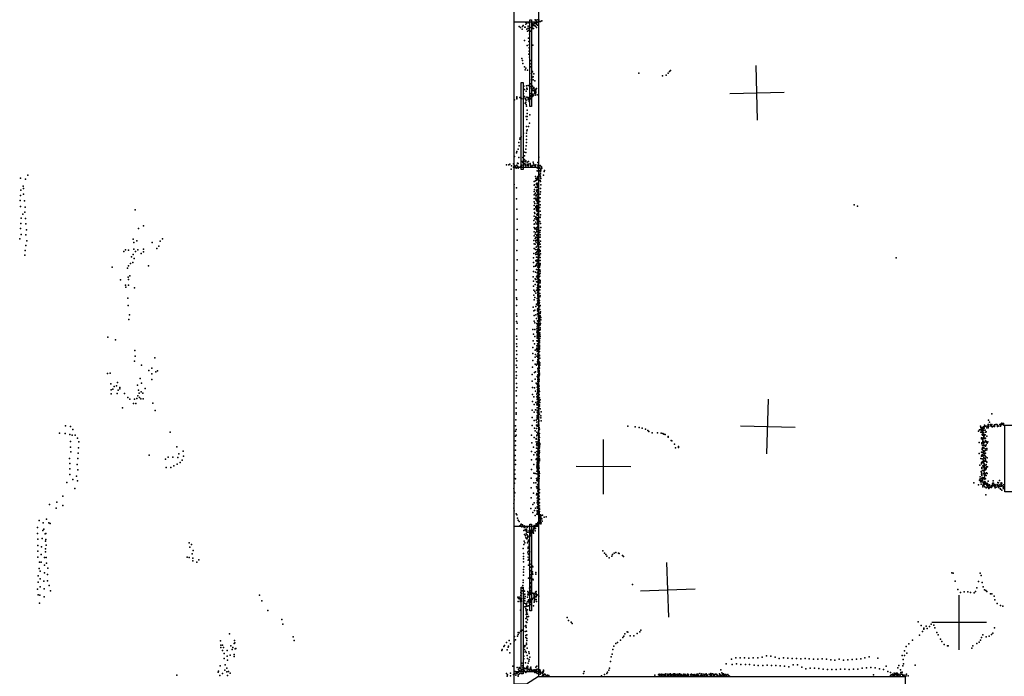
# Model space of a CAD drawing. Header units: millimetres. Extents: x 3313 to 29838, y -22117 to 770.
# Tile 20 of 28: x 3471 to 10682, y -8559 to -3747. Entities that reach past the tile are written whole.
import ezdxf

# ---------------------------------------------------------------- set-up
doc = ezdxf.new("R2010")
doc.units = ezdxf.units.MM
for name, color, linetype in [('P', 9, 'Continuous'), ('PANOS', 10, 'Continuous'), ('ROOMS', 1, 'Continuous'), ('WALLS', 3, 'Continuous'), ('WINDOWS', 6, 'Continuous')]:
    doc.layers.add(name, color=color, linetype=linetype)

# ---------------------------------------------------------------- blocks, each defined once
blk = doc.blocks.new('5-Sliding_58')
for points in [[(-457.2, 37.4), (72.8, 37.4), (72.8, 24.7), (-457.2, 24.7), (-457.2, 37.4)], [(457.2, -36.9), (-73, -36.9), (-73, -24.2), (457.2, -24.2), (457.2, -36.9)]]:
    blk.add_lwpolyline(points)

msp = doc.modelspace()

# ---------------------------------------------------------------- linework, layer by layer
at = {"layer": 'P'}
for p in [(7245, -3748), (7261, -3749), (7271, -3748), (7272, -3748), (7128, -3797), (7139, -3805), (7151, -3816), (7153, -3798), (7159, -3791), (7170, -3802), (7173, -3801), (7176, -3765), (7178, -3779), (7184, -3773), (7186, -3768), (7186, -3816), (7194, -3795), (7195, -3810), (7198, -3812), (7200, -3771), (7209, -3804), (7221, -3792), (7221, -3798), (7222, -3779), (7222, -3782), (7222, -3795), (7224, -3786), (7224, -3799), (7225, -3775), (7227, -3812), (7233, -3779), (7233, -3812), (7234, -3791), (7235, -3788), (7239, -3777), (7240, -3774), (7243, -3773), (7244, -3792), (7246, -3776), (7248, -3752), (7248, -3795), (7249, -3772), (7250, -3771), (7251, -3768), (7255, -3764), (7255, -3781), (7255, -3805), (7257, -3761), (7261, -3768), (7262, -3766), (7263, -3788), (7280, -3760), (7285, -3760), (7296, -3756), (7189, -3831), (7198, -3883), (7200, -3827), (7204, -3853), (7211, -3832), (7169, -3901), (7188, -3937), (7199, -3907), (7203, -3931), (7203, -3954), (7228, -3935), (7149, -4031), (7200, -3999), (7202, -3977), (7205, -4023), (7154, -4047), (7155, -4069), (7168, -4094), (7177, -4102), (7214, -4047), (7214, -4092), (7216, -4070), (7174, -4114), (7190, -4118), (7207, -4141), (7221, -4122), (7222, -4174), (7227, -4130), (7231, -4167), (7237, -4145), (8006, -4139), (8178, -4158), (8206, -4153), (8220, -4139), (8229, -4127), (8237, -4120), (7163, -4235), (7163, -4235), (7183, -4231), (7186, -4249), (7195, -4230), (7204, -4232), (7208, -4188), (7208, -4251), (7210, -4239), (7213, -4217), (7219, -4233), (7221, -4251), (7222, -4243), (7226, -4234), (7232, -4188), (7233, -4248), (7235, -4250), (7236, -4245), (7236, -4253), (7243, -4195), (7255, -4252), (7112, -4321), (7113, -4312), (7133, -4317), (7140, -4323), (7145, -4325), (7160, -4288), (7166, -4309), (7167, -4309), (7169, -4260), (7172, -4323), (7175, -4326), (7180, -4271), (7185, -4316), (7186, -4255), (7188, -4257), (7195, -4318), (7198, -4320), (7205, -4326), (7214, -4313), (7215, -4303), (7215, -4308), (7218, -4288), (7219, -4304), (7221, -4313), (7224, -4262), (7226, -4309), (7229, -4267), (7230, -4294), (7230, -4307), (7231, -4292), (7231, -4293), (7232, -4302), (7239, -4269), (7242, -4270), (7243, -4257), (7243, -4289), (7244, -4280), (7245, -4265), (7245, -4291), (7246, -4301), (7247, -4287), (7247, -4289), (7249, -4266), (7251, -4261), (7251, -4277), (7252, -4284), (7261, -4297), (7096, -4335), (7111, -4328), (7159, -4330), (7161, -4330), (7174, -4359), (7178, -4351), (7179, -4335), (7181, -4336), (7181, -4369), (7182, -4381), (7194, -4327), (7196, -4335), (7201, -4346), (7212, -4327), (7181, -4457), (7187, -4434), (7188, -4411), (7188, -4457), (7207, -4445), (7183, -4531), (7184, -4479), (7197, -4530), (7204, -4506), (7137, -4614), (7144, -4605), (7161, -4579), (7183, -4578), (7183, -4602), (7185, -4563), (7188, -4555), (7126, -4647), (7129, -4671), (7134, -4623), (7181, -4672), (7182, -4648), (7183, -4625), (7095, -4751), (7109, -4724), (7112, -4714), (7122, -4695), (7127, -4758), (7157, -4758), (7165, -4717), (7169, -4746), (7178, -4696), (7178, -4720), (7274, -4754), (7037, -4812), (7054, -4811), (7061, -4807), (7072, -4818), (7088, -4804), (7088, -4829), (7094, -4831), (7096, -4815), (7103, -4821), (7113, -4813), (7117, -4798), (7118, -4822), (7120, -4823), (7121, -4802), (7138, -4824), (7144, -4820), (7145, -4826), (7148, -4814), (7150, -4786), (7157, -4793), (7161, -4789), (7164, -4780), (7168, -4804), (7169, -4771), (7174, -4789), (7174, -4813), (7178, -4781), (7178, -4818), (7179, -4807), (7187, -4792), (7191, -4814), (7193, -4805), (7194, -4819), (7197, -4805), (7198, -4787), (7198, -4811), (7210, -4802), (7213, -4810), (7213, -4815), (7215, -4823), (7222, -4820), (7224, -4819), (7230, -4815), (7231, -4792), (7233, -4804), (7241, -4814), (7245, -4820), (7251, -4811), (7265, -4794), (7266, -4814), (7267, -4823), (7271, -4810), (7275, -4827), (7282, -4817), (7291, -4824), (7292, -4826), (3530, -4887), (7071, -4843), (7107, -4835), (7122, -4835), (7249, -4896), (7260, -4856), (7261, -4834), (7266, -4896), (7266, -4898), (7267, -4838), (7267, -4857), (7268, -4902), (7270, -4901), (7273, -4878), (7275, -4879), (7278, -4835), (7280, -4880), (7282, -4863), (7282, -4893), (7284, -4852), (7284, -4891), (7285, -4877), (7285, -4899), (7286, -4861), (7286, -4862), (7287, -4846), (7287, -4851), (7289, -4836), (7294, -4836), (7306, -4887), (7312, -4861), (7314, -4852), (3478, -4908), (3497, -4968), (3514, -4915), (7093, -4956), (7240, -4932), (7240, -4960), (7242, -4958), (7248, -4929), (7248, -4974), (7252, -4910), (7255, -4953), (7257, -4923), (7257, -4947), (7258, -4909), (7260, -4945), (7260, -4960), (7261, -4911), (7261, -4922), (7262, -4915), (7263, -4968), (7264, -4955), (7265, -4916), (7267, -4950), (7268, -4907), (7269, -4948), (7273, -4912), (7274, -4907), (7274, -4916), (7283, -4925), (7285, -4934), (7287, -4910), (7288, -4958), (3478, -5035), (3480, -4996), (3498, -5027), (3499, -4985), (7109, -4980), (7239, -5031), (7240, -5006), (7242, -4991), (7244, -5025), (7248, -5018), (7252, -5039), (7256, -4998), (7258, -4977), (7258, -5003), (7258, -5031), (7258, -5039), (7259, -5006), (7259, -5036), (7261, -4992), (7262, -4993), (7263, -5026), (7264, -5012), (7267, -4976), (7267, -5022), (7268, -4997), (7269, -5044), (7284, -5027), (7285, -4984), (7286, -5009), (3474, -5073), (3477, -5117), (3506, -5074), (7110, -5060), (7239, -5057), (7239, -5082), (7239, -5109), (7244, -5094), (7247, -5055), (7250, -5067), (7252, -5117), (7254, -5062), (7258, -5074), (7258, -5109), (7259, -5116), (7260, -5080), (7261, -5052), (7261, -5095), (7262, -5060), (7263, -5062), (7263, -5094), (7263, -5112), (7264, -5054), (7264, -5064), (7264, -5090), (7264, -5095), (7264, -5117), (7268, -5068), (7268, -5096), (7269, -5070), (7281, -5053), (7281, -5080), (7283, -5053), (7283, -5105), (9582, -5104), (9606, -5115), (3495, -5173), (3508, -5158), (3512, -5121), (4316, -5141), (7112, -5137), (7238, -5135), (7239, -5187), (7241, -5134), (7241, -5160), (7244, -5167), (7250, -5124), (7255, -5135), (7257, -5126), (7257, -5144), (7258, -5175), (7260, -5136), (7261, -5180), (7262, -5153), (7264, -5127), (7264, -5167), (7265, -5143), (7265, -5170), (7266, -5141), (7266, -5180), (7267, -5124), (7268, -5174), (7269, -5147), (7281, -5124), (7282, -5151), (7285, -5177), (3480, -5241), (3483, -5203), (3514, -5204), (3515, -5244), (4377, -5258), (7114, -5210), (7237, -5219), (7238, -5246), (7243, -5206), (7244, -5243), (7251, -5197), (7251, -5230), (7252, -5193), (7255, -5211), (7256, -5197), (7258, -5210), (7259, -5243), (7261, -5247), (7262, -5207), (7264, -5220), (7264, -5246), (7265, -5196), (7265, -5196), (7265, -5214), (7265, -5251), (7265, -5262), (7266, -5224), (7266, -5231), (7266, -5238), (7266, -5250), (7267, -5211), (7270, -5198), (7281, -5226), (7284, -5194), (7284, -5196), (7285, -5242), (3476, -5278), (3481, -5322), (3515, -5324), (3520, -5288), (4340, -5278), (7115, -5284), (7238, -5303), (7239, -5332), (7240, -5271), (7244, -5280), (7245, -5318), (7251, -5279), (7252, -5308), (7253, -5273), (7256, -5285), (7258, -5325), (7259, -5270), (7259, -5298), (7259, -5330), (7264, -5284), (7265, -5301), (7266, -5322), (7266, -5332), (7267, -5277), (7267, -5316), (7268, -5273), (7268, -5284), (7268, -5300), (7268, -5312), (7268, -5325), (7269, -5275), (7269, -5311), (7272, -5295), (7274, -5273), (7274, -5323), (7280, -5308), (7282, -5293), (7282, -5323), (7287, -5270), (3471, -5353), (3516, -5402), (3523, -5368), (4302, -5356), (4308, -5380), (4329, -5369), (4440, -5380), (4490, -5406), (4500, -5370), (4516, -5353), (7114, -5362), (7236, -5366), (7240, -5389), (7247, -5352), (7247, -5393), (7250, -5375), (7251, -5341), (7252, -5365), (7258, -5364), (7260, -5355), (7260, -5383), (7260, -5408), (7262, -5344), (7265, -5354), (7265, -5371), (7266, -5364), (7266, -5388), (7266, -5392), (7266, -5392), (7266, -5396), (7267, -5340), (7267, -5351), (7268, -5350), (7269, -5399), (7270, -5339), (7271, -5366), (7274, -5363), (7275, -5342), (7276, -5380), (7277, -5393), (7283, -5393), (7284, -5341), (7286, -5370), (3508, -5473), (3512, -5438), (4234, -5447), (4246, -5434), (4267, -5437), (4301, -5468), (4308, -5428), (4320, -5447), (4337, -5434), (4360, -5461), (4378, -5428), (4378, -5448), (4475, -5424), (7113, -5438), (7236, -5460), (7238, -5424), (7248, -5431), (7251, -5456), (7251, -5467), (7254, -5415), (7255, -5454), (7258, -5449), (7261, -5434), (7263, -5467), (7264, -5466), (7266, -5444), (7267, -5421), (7267, -5428), (7267, -5460), (7268, -5459), (7268, -5462), (7268, -5470), (7269, -5461), (7270, -5427), (7270, -5428), (7271, -5416), (7273, -5453), (7274, -5414), (7276, -5431), (7276, -5466), (7277, -5446), (7278, -5444), (7279, -5476), (7283, -5440), (7284, -5445), (7285, -5412), (7286, -5464), (4269, -5551), (4282, -5534), (4291, -5486), (4299, -5526), (4310, -5497), (4415, -5552), (7114, -5507), (7235, -5493), (7235, -5526), (7250, -5512), (7252, -5548), (7254, -5516), (7255, -5487), (7255, -5548), (7257, -5539), (7261, -5508), (7261, -5531), (7262, -5487), (7262, -5488), (7264, -5518), (7266, -5487), (7266, -5536), (7267, -5495), (7267, -5513), (7268, -5521), (7268, -5551), (7269, -5539), (7270, -5523), (7270, -5551), (7271, -5484), (7271, -5507), (7275, -5489), (7275, -5513), (7276, -5490), (7278, -5513), (7278, -5535), (7278, -5548), (7282, -5512), (7282, -5535), (7282, -5543), (7283, -5489), (9889, -5493), (4149, -5562), (4260, -5569), (7111, -5586), (7234, -5592), (7236, -5557), (7248, -5598), (7249, -5553), (7256, -5579), (7262, -5602), (7262, -5624), (7264, -5600), (7264, -5620), (7265, -5559), (7265, -5561), (7265, -5579), (7267, -5560), (7267, -5583), (7267, -5586), (7267, -5596), (7267, -5607), (7268, -5579), (7268, -5592), (7268, -5608), (7269, -5557), (7269, -5578), (7269, -5605), (7270, -5623), (7276, -5589), (7277, -5557), (7277, -5561), (7279, -5612), (7280, -5581), (7282, -5604), (7283, -5591), (4209, -5654), (4246, -5692), (4265, -5633), (4267, -5652), (4268, -5693), (4277, -5625), (7110, -5654), (7232, -5631), (7233, -5664), (7245, -5647), (7246, -5687), (7250, -5652), (7257, -5631), (7257, -5669), (7263, -5647), (7263, -5670), (7264, -5692), (7265, -5643), (7265, -5665), (7266, -5634), (7266, -5642), (7267, -5648), (7267, -5666), (7267, -5683), (7267, -5691), (7268, -5629), (7268, -5664), (7268, -5695), (7269, -5659), (7276, -5632), (7278, -5653), (7280, -5675), (7281, -5628), (7282, -5659), (7282, -5663), (7282, -5675), (4249, -5708), (4311, -5712), (7108, -5726), (7233, -5700), (7236, -5730), (7236, -5767), (7243, -5740), (7250, -5751), (7256, -5730), (7262, -5713), (7263, -5734), (7265, -5713), (7265, -5747), (7265, -5761), (7266, -5699), (7266, -5716), (7266, -5721), (7266, -5738), (7266, -5759), (7266, -5766), (7267, -5744), (7267, -5760), (7269, -5731), (7270, -5702), (7270, -5763), (7276, -5724), (7279, -5755), (7280, -5727), (7280, -5753), (7282, -5700), (7282, -5707), (4263, -5789), (7109, -5785), (7112, -5797), (7239, -5800), (7243, -5783), (7256, -5831), (7262, -5790), (7262, -5837), (7263, -5807), (7265, -5774), (7265, -5821), (7265, -5823), (7265, -5824), (7267, -5792), (7267, -5802), (7268, -5782), (7268, -5819), (7272, -5833), (7273, -5793), (7273, -5830), (7274, -5820), (7276, -5802), (7276, -5827), (7278, -5774), (7278, -5820), (7279, -5806), (7280, -5778), (7283, -5771), (4265, -5841), (4276, -5911), (7109, -5904), (7110, -5843), (7232, -5853), (7237, -5880), (7243, -5875), (7250, -5911), (7251, -5849), (7263, -5881), (7264, -5868), (7264, -5869), (7264, -5903), (7265, -5864), (7268, -5842), (7268, -5910), (7268, -5912), (7269, -5869), (7269, -5888), (7269, -5902), (7270, -5875), (7271, -5910), (7272, -5910), (7273, -5899), (7276, -5869), (7278, -5851), (7278, -5899), (7280, -5872), (7282, -5843), (7283, -5897), (7284, -5901), (7286, -5888), (4270, -5945), (7110, -5959), (7111, -5920), (7114, -5971), (7238, -5957), (7240, -5914), (7244, -5970), (7256, -5937), (7259, -5974), (7263, -5976), (7263, -5983), (7263, -5985), (7264, -5954), (7267, -5952), (7268, -5958), (7269, -5926), (7270, -5981), (7271, -5950), (7271, -5970), (7273, -5931), (7274, -5932), (7276, -5976), (7277, -5930), (7279, -5936), (7279, -5953), (7280, -5942), (7281, -5962), (7282, -5980), (7283, -5918), (7283, -5925), (7285, -5973), (7287, -5947), (7288, -5930), (7111, -6013), (7230, -6018), (7234, -6051), (7243, -6018), (7258, -6014), (7259, -6038), (7261, -6028), (7262, -5999), (7263, -6024), (7263, -6047), (7265, -6000), (7266, -5987), (7267, -6001), (7267, -6006), (7267, -6047), (7268, -6023), (7268, -6028), (7268, -6047), (7269, -6052), (7270, -6002), (7270, -6043), (7271, -6010), (7271, -6036), (7272, -5993), (7274, -5992), (7277, -6051), (7278, -6019), (7280, -5988), (7280, -6041), (7280, -6055), (7281, -6023), (7282, -6006), (7284, -6017), (4116, -6073), (4172, -6094), (7109, -6123), (7110, -6067), (7112, -6088), (7231, -6102), (7242, -6122), (7244, -6068), (7259, -6100), (7260, -6060), (7260, -6071), (7260, -6081), (7263, -6074), (7263, -6101), (7263, -6123), (7264, -6071), (7266, -6105), (7266, -6124), (7267, -6125), (7268, -6067), (7268, -6081), (7268, -6098), (7269, -6062), (7269, -6081), (7269, -6127), (7270, -6099), (7270, -6103), (7271, -6091), (7271, -6107), (7272, -6078), (7274, -6062), (7276, -6067), (7276, -6097), (7276, -6115), (7277, -6098), (7278, -6116), (7279, -6108), (7280, -6083), (7281, -6058), (7284, -6068), (4314, -6171), (7110, -6174), (7111, -6143), (7111, -6200), (7229, -6150), (7230, -6193), (7245, -6169), (7249, -6201), (7255, -6162), (7258, -6155), (7259, -6138), (7261, -6175), (7261, -6178), (7262, -6168), (7263, -6161), (7264, -6173), (7266, -6134), (7266, -6196), (7267, -6144), (7267, -6171), (7268, -6145), (7268, -6155), (7268, -6163), (7268, -6172), (7268, -6175), (7268, -6193), (7268, -6201), (7270, -6175), (7272, -6138), (7272, -6150), (7275, -6181), (7275, -6181), (7277, -6133), (7277, -6155), (7277, -6162), (7278, -6144), (7279, -6140), (7279, -6158), (7279, -6180), (4313, -6249), (4316, -6214), (4460, -6226), (7107, -6230), (7112, -6248), (7228, -6244), (7245, -6220), (7245, -6272), (7259, -6212), (7262, -6273), (7263, -6267), (7264, -6252), (7264, -6255), (7265, -6265), (7266, -6218), (7266, -6222), (7266, -6237), (7266, -6239), (7267, -6207), (7267, -6209), (7268, -6219), (7268, -6223), (7268, -6259), (7268, -6263), (7270, -6241), (7270, -6243), (7271, -6208), (7271, -6266), (7272, -6260), (7275, -6230), (7275, -6254), (7276, -6231), (7278, -6227), (7278, -6272), (7279, -6207), (7279, -6211), (7280, -6229), (7280, -6261), (4115, -6340), (4133, -6338), (4363, -6279), (4416, -6317), (4438, -6302), (4438, -6343), (4467, -6329), (4481, -6321), (7107, -6329), (7108, -6278), (7113, -6297), (7227, -6293), (7242, -6334), (7249, -6328), (7256, -6278), (7265, -6304), (7267, -6315), (7267, -6323), (7267, -6330), (7268, -6312), (7268, -6313), (7270, -6295), (7273, -6311), (7273, -6343), (7274, -6275), (7275, -6292), (7275, -6303), (7275, -6326), (7276, -6278), (7276, -6302), (7276, -6319), (7277, -6300), (7277, -6337), (7280, -6279), (4138, -6417), (4188, -6407), (4353, -6376), (4362, -6410), (4439, -6385), (7107, -6375), (7109, -6354), (7110, -6413), (7224, -6348), (7225, -6396), (7245, -6381), (7253, -6411), (7262, -6363), (7265, -6350), (7265, -6365), (7265, -6372), (7265, -6383), (7265, -6400), (7266, -6367), (7266, -6397), (7266, -6414), (7267, -6354), (7267, -6368), (7267, -6408), (7267, -6414), (7269, -6387), (7272, -6361), (7272, -6395), (7274, -6372), (7274, -6378), (7275, -6357), (7275, -6385), (7275, -6396), (7279, -6351), (4142, -6459), (4154, -6454), (4164, -6436), (4180, -6430), (4185, -6486), (4192, -6463), (4204, -6453), (4205, -6442), (4239, -6487), (4334, -6426), (4340, -6463), (4346, -6485), (4361, -6474), (4372, -6485), (4389, -6450), (7106, -6468), (7111, -6442), (7226, -6442), (7241, -6445), (7248, -6469), (7261, -6421), (7261, -6440), (7261, -6484), (7263, -6458), (7264, -6482), (7264, -6486), (7265, -6429), (7265, -6433), (7265, -6436), (7265, -6453), (7265, -6467), (7265, -6471), (7266, -6441), (7266, -6482), (7267, -6463), (7273, -6426), (7273, -6449), (7275, -6434), (7275, -6473), (7276, -6453), (7276, -6467), (7277, -6473), (4140, -6490), (4264, -6515), (4278, -6528), (4304, -6561), (4313, -6528), (4321, -6559), (4329, -6524), (4337, -6504), (4349, -6516), (4357, -6525), (4375, -6526), (4446, -6557), (7106, -6554), (7109, -6504), (7226, -6495), (7226, -6546), (7236, -6512), (7252, -6553), (7259, -6492), (7259, -6510), (7261, -6530), (7261, -6560), (7262, -6509), (7263, -6506), (7263, -6521), (7263, -6531), (7263, -6546), (7264, -6505), (7265, -6557), (7266, -6560), (7267, -6509), (7267, -6515), (7271, -6520), (7271, -6555), (7272, -6498), (7272, -6539), (7274, -6541), (7275, -6495), (7275, -6541), (7277, -6519), (7280, -6553), (7284, -6533), (4223, -6591), (4463, -6612), (7106, -6595), (7108, -6628), (7223, -6609), (7238, -6567), (7239, -6624), (7248, -6606), (7259, -6571), (7261, -6592), (7261, -6609), (7262, -6593), (7262, -6608), (7262, -6624), (7263, -6628), (7265, -6573), (7268, -6589), (7268, -6613), (7269, -6592), (7269, -6626), (7270, -6613), (7272, -6625), (7273, -6592), (7273, -6600), (7273, -6614), (7273, -6616), (7275, -6578), (7277, -6571), (7279, -6579), (7284, -6600), (7289, -6622), (7105, -6679), (7106, -6637), (7225, -6662), (7238, -6685), (7253, -6682), (7259, -6697), (7260, -6647), (7260, -6663), (7261, -6654), (7261, -6672), (7262, -6663), (7268, -6636), (7269, -6643), (7269, -6676), (7270, -6661), (7270, -6669), (7270, -6674), (7270, -6706), (7271, -6646), (7271, -6670), (7271, -6693), (7272, -6682), (7272, -6692), (7273, -6660), (7273, -6690), (7277, -6638), (7287, -6665), (7288, -6650), (7291, -6686), (10567, -6681), (10573, -6697), (10591, -6636), (10665, -6703), (3762, -6778), (3806, -6723), (3842, -6729), (3860, -6751), (4573, -6770), (7102, -6724), (7102, -6762), (7107, -6751), (7223, -6722), (7241, -6740), (7246, -6760), (7255, -6720), (7256, -6744), (7258, -6718), (7258, -6769), (7260, -6727), (7265, -6720), (7269, -6717), (7269, -6726), (7270, -6725), (7270, -6741), (7270, -6774), (7271, -6761), (7272, -6736), (7273, -6712), (7273, -6757), (7274, -6722), (7274, -6760), (7275, -6735), (7277, -6747), (7926, -6725), (7978, -6730), (8009, -6735), (8031, -6740), (8054, -6747), (8072, -6759), (8078, -6766), (8104, -6774), (8141, -6775), (8168, -6778), (10492, -6763), (10501, -6754), (10508, -6727), (10509, -6751), (10510, -6736), (10510, -6770), (10513, -6756), (10514, -6749), (10516, -6741), (10517, -6757), (10519, -6737), (10520, -6767), (10521, -6773), (10522, -6755), (10524, -6741), (10524, -6767), (10525, -6745), (10525, -6774), (10526, -6755), (10529, -6773), (10530, -6731), (10531, -6756), (10534, -6731), (10534, -6742), (10538, -6720), (10539, -6724), (10540, -6729), (10541, -6755), (10544, -6770), (10548, -6725), (10548, -6768), (10553, -6739), (10558, -6726), (10563, -6724), (10564, -6715), (10564, -6739), (10566, -6715), (10566, -6718), (10566, -6729), (10568, -6725), (10581, -6714), (10583, -6723), (10587, -6716), (10587, -6720), (10588, -6729), (10589, -6726), (10591, -6714), (10595, -6732), (10604, -6725), (10609, -6716), (10610, -6729), (10611, -6719), (10613, -6716), (10621, -6715), (10628, -6713), (10631, -6718), (10631, -6729), (10635, -6721), (10638, -6727), (10649, -6713), (10652, -6726), (10653, -6717), (10654, -6726), (10659, -6708), (10659, -6717), (10661, -6714), (10672, -6713), (10675, -6707), (10676, -6713), (10678, -6719), (3803, -6781), (3838, -6788), (3844, -6839), (3856, -6792), (3878, -6792), (3895, -6814), (3905, -6842), (7102, -6800), (7103, -6834), (7106, -6793), (7219, -6792), (7221, -6848), (7238, -6810), (7253, -6816), (7253, -6822), (7254, -6840), (7258, -6792), (7259, -6791), (7259, -6796), (7265, -6781), (7265, -6840), (7267, -6821), (7268, -6789), (7268, -6839), (7269, -6785), (7269, -6837), (7271, -6785), (7271, -6808), (7271, -6833), (7274, -6787), (7274, -6830), (7275, -6825), (7275, -6831), (7275, -6844), (7276, -6797), (7278, -6780), (7279, -6809), (8181, -6781), (8188, -6784), (8198, -6787), (8221, -6801), (8221, -6807), (8242, -6830), (8248, -6833), (10497, -6847), (10514, -6811), (10514, -6819), (10517, -6848), (10521, -6787), (10522, -6792), (10523, -6821), (10524, -6814), (10525, -6833), (10525, -6841), (10525, -6842), (10526, -6786), (10526, -6837), (10526, -6848), (10527, -6811), (10530, -6847), (10531, -6799), (10531, -6806), (10531, -6845), (10532, -6797), (10532, -6816), (10532, -6818), (10533, -6842), (10535, -6796), (10536, -6787), (10537, -6813), (10540, -6843), (10541, -6790), (10544, -6832), (10545, -6815), (10548, -6839), (10555, -6800), (10555, -6845), (10556, -6850), (10561, -6840), (3843, -6879), (3846, -6915), (3902, -6884), (4622, -6877), (4668, -6910), (7102, -6869), (7103, -6902), (7219, -6912), (7234, -6879), (7245, -6918), (7255, -6863), (7257, -6888), (7259, -6852), (7259, -6912), (7259, -6913), (7262, -6870), (7265, -6892), (7266, -6866), (7266, -6912), (7266, -6916), (7267, -6851), (7267, -6903), (7269, -6869), (7269, -6886), (7269, -6916), (7270, -6860), (7270, -6885), (7270, -6910), (7272, -6892), (7276, -6873), (7276, -6892), (7277, -6906), (7277, -6920), (7278, -6867), (7278, -6884), (7279, -6876), (7280, -6860), (7281, -6853), (8266, -6857), (8274, -6886), (8295, -6876), (8295, -6882), (10514, -6916), (10517, -6855), (10519, -6896), (10521, -6893), (10522, -6886), (10522, -6889), (10523, -6868), (10523, -6894), (10524, -6886), (10525, -6890), (10525, -6918), (10526, -6906), (10527, -6882), (10528, -6918), (10529, -6908), (10531, -6858), (10532, -6869), (10532, -6883), (10532, -6919), (10533, -6857), (10533, -6884), (10533, -6906), (10535, -6913), (10542, -6870), (10542, -6893), (10544, -6904), (10545, -6873), (10548, -6862), (10554, -6890), (10554, -6899), (3836, -6963), (3898, -6964), (3899, -6925), (4420, -6938), (4540, -6969), (4558, -6954), (4593, -6954), (4629, -6957), (4636, -6928), (4646, -6993), (4662, -6975), (4670, -6946), (7100, -6942), (7101, -6976), (7219, -6974), (7237, -6937), (7253, -6971), (7257, -6962), (7259, -6936), (7261, -6962), (7261, -6993), (7262, -6928), (7262, -6939), (7262, -6944), (7263, -6964), (7263, -6984), (7264, -6961), (7264, -6976), (7265, -6972), (7266, -6944), (7266, -6969), (7267, -6931), (7267, -6963), (7267, -6974), (7268, -6956), (7268, -6992), (7269, -6945), (7269, -6990), (7270, -6936), (7271, -6961), (7273, -6992), (7274, -6968), (7276, -6928), (7276, -6945), (7276, -6951), (7277, -6981), (7278, -6966), (7279, -6973), (10498, -6926), (10511, -6964), (10514, -6943), (10514, -6945), (10516, -6994), (10519, -6945), (10519, -6965), (10519, -6987), (10520, -6934), (10521, -6993), (10522, -6984), (10525, -6991), (10526, -6967), (10526, -6967), (10527, -6940), (10528, -6944), (10529, -6979), (10531, -6930), (10533, -6955), (10533, -6979), (10534, -6924), (10534, -6964), (10534, -6984), (10536, -6930), (10539, -6940), (10542, -6964), (10542, -6982), (10544, -6949), (10544, -6974), (10545, -6924), (10546, -6952), (10551, -6985), (10553, -6990), (10556, -6958), (3839, -7000), (3839, -7039), (3892, -7008), (3896, -7045), (4543, -7028), (4579, -7029), (4601, -7017), (4624, -7005), (7098, -7047), (7101, -7008), (7219, -7043), (7237, -7006), (7258, -7020), (7259, -7032), (7259, -7057), (7260, -6998), (7261, -7009), (7262, -7007), (7263, -7031), (7263, -7044), (7264, -7036), (7264, -7055), (7264, -7058), (7265, -6998), (7266, -7007), (7266, -7023), (7266, -7053), (7267, -7013), (7267, -7038), (7268, -7019), (7268, -7063), (7268, -7066), (7269, -7008), (7271, -7051), (7273, -7016), (7274, -6997), (7274, -7027), (7275, -7065), (7276, -7035), (7276, -7058), (10502, -7012), (10513, -7058), (10516, -7001), (10516, -7065), (10517, -7029), (10517, -7037), (10522, -7051), (10525, -7017), (10529, -6996), (10529, -7023), (10531, -7015), (10532, -7050), (10532, -7054), (10533, -7026), (10534, -7003), (10534, -7050), (10534, -7064), (10535, -7004), (10535, -7040), (10535, -7040), (10537, -7013), (10538, -7023), (10542, -7034), (10544, -7043), (10544, -7047), (10546, -7012), (10548, -7008), (10548, -7033), (10550, -7039), (10552, -7023), (10559, -7023), (3837, -7080), (3859, -7116), (3887, -7092), (3894, -7126), (7097, -7079), (7097, -7109), (7101, -7113), (7217, -7108), (7237, -7071), (7246, -7074), (7255, -7109), (7258, -7075), (7259, -7124), (7260, -7117), (7265, -7104), (7266, -7079), (7267, -7085), (7267, -7102), (7267, -7121), (7267, -7128), (7268, -7098), (7268, -7131), (7269, -7084), (7270, -7070), (7271, -7127), (7272, -7097), (7272, -7127), (7272, -7135), (7274, -7120), (7276, -7088), (7276, -7096), (7276, -7110), (7279, -7072), (10501, -7122), (10504, -7097), (10506, -7112), (10507, -7135), (10511, -7124), (10514, -7133), (10515, -7079), (10517, -7109), (10518, -7087), (10519, -7119), (10520, -7102), (10521, -7112), (10523, -7124), (10528, -7076), (10528, -7137), (10529, -7106), (10529, -7110), (10531, -7137), (10534, -7115), (10535, -7075), (10535, -7135), (10536, -7088), (10536, -7108), (10536, -7133), (10537, -7101), (10538, -7103), (10539, -7132), (10541, -7136), (10542, -7073), (10543, -7084), (10545, -7113), (10546, -7087), (10548, -7088), (10551, -7067), (10556, -7073), (10564, -7129), (10601, -7127), (10646, -7125), (3816, -7140), (3875, -7183), (7091, -7183), (7093, -7207), (7096, -7144), (7218, -7177), (7236, -7141), (7252, -7142), (7256, -7170), (7258, -7171), (7261, -7183), (7263, -7172), (7263, -7175), (7264, -7157), (7266, -7177), (7266, -7201), (7266, -7202), (7267, -7171), (7267, -7180), (7268, -7151), (7269, -7157), (7269, -7188), (7271, -7184), (7271, -7202), (7273, -7167), (7274, -7143), (7274, -7157), (7274, -7178), (7278, -7190), (10459, -7141), (10492, -7156), (10513, -7151), (10525, -7159), (10525, -7171), (10528, -7141), (10532, -7143), (10532, -7160), (10533, -7146), (10533, -7152), (10538, -7150), (10539, -7170), (10541, -7143), (10542, -7150), (10550, -7178), (10551, -7148), (10553, -7158), (10555, -7143), (10557, -7165), (10559, -7147), (10560, -7170), (10563, -7167), (10563, -7176), (10564, -7157), (10565, -7160), (10569, -7159), (10569, -7183), (10573, -7163), (10574, -7157), (10576, -7175), (10585, -7166), (10585, -7168), (10588, -7175), (10589, -7163), (10590, -7169), (10596, -7149), (10596, -7155), (10597, -7163), (10598, -7143), (10599, -7163), (10601, -7155), (10604, -7143), (10608, -7164), (10612, -7166), (10612, -7171), (10613, -7153), (10614, -7177), (10618, -7159), (10622, -7173), (10629, -7153), (10630, -7155), (10631, -7164), (10633, -7162), (10635, -7139), (10635, -7163), (10636, -7171), (10639, -7175), (10640, -7141), (10644, -7169), (10645, -7155), (10651, -7183), (10653, -7165), (10655, -7189), (10657, -7151), (10659, -7141), (10660, -7161), (10661, -7167), (10662, -7156), (10663, -7196), (10664, -7145), (10666, -7163), (10674, -7177), (10675, -7182), (10676, -7170), (10677, -7156), (10678, -7155), (10679, -7171), (3742, -7282), (3786, -7238), (7092, -7238), (7092, -7266), (7097, -7214), (7217, -7252), (7233, -7218), (7256, -7229), (7258, -7219), (7262, -7253), (7263, -7268), (7264, -7275), (7265, -7281), (7266, -7225), (7266, -7246), (7266, -7251), (7267, -7232), (7267, -7238), (7267, -7251), (7267, -7276), (7268, -7217), (7268, -7239), (7270, -7250), (7271, -7224), (7276, -7238), (7277, -7214), (7278, -7262), (10547, -7230), (3689, -7301), (3739, -7328), (3788, -7307), (7089, -7326), (7091, -7294), (7092, -7346), (7215, -7329), (7228, -7300), (7238, -7288), (7241, -7344), (7248, -7328), (7260, -7346), (7261, -7317), (7261, -7350), (7262, -7289), (7262, -7345), (7263, -7321), (7263, -7328), (7264, -7322), (7264, -7353), (7265, -7286), (7266, -7300), (7266, -7316), (7266, -7318), (7267, -7302), (7268, -7295), (7268, -7320), (7277, -7287), (7278, -7311), (7278, -7328), (7278, -7336), (7278, -7352), (3613, -7417), (3667, -7407), (7107, -7368), (7113, -7375), (7117, -7400), (7121, -7416), (7129, -7426), (7229, -7359), (7245, -7380), (7259, -7370), (7261, -7372), (7263, -7367), (7264, -7361), (7271, -7377), (7272, -7389), (7273, -7367), (7274, -7376), (7275, -7358), (7275, -7365), (7276, -7362), (7277, -7390), (7277, -7427), (7279, -7389), (7280, -7375), (7281, -7397), (7282, -7414), (7282, -7415), (7283, -7404), (7283, -7422), (7283, -7424), (7284, -7395), (7284, -7412), (7285, -7376), (7286, -7392), (7286, -7409), (7286, -7417), (7287, -7380), (7287, -7397), (7287, -7407), (7288, -7394), (7288, -7408), (7289, -7403), (7291, -7382), (7295, -7405), (7297, -7422), (7301, -7379), (7311, -7393), (7327, -7391), (3602, -7469), (3640, -7491), (3644, -7434), (3647, -7480), (3685, -7435), (3695, -7439), (7135, -7457), (7141, -7449), (7144, -7445), (7148, -7463), (7154, -7450), (7163, -7490), (7165, -7456), (7166, -7469), (7171, -7468), (7174, -7485), (7180, -7480), (7181, -7492), (7186, -7488), (7187, -7468), (7201, -7490), (7204, -7470), (7208, -7499), (7214, -7490), (7218, -7489), (7219, -7494), (7229, -7492), (7232, -7488), (7234, -7483), (7234, -7483), (7235, -7474), (7235, -7485), (7236, -7459), (7238, -7468), (7238, -7479), (7239, -7469), (7239, -7470), (7240, -7455), (7241, -7473), (7243, -7473), (7245, -7457), (7246, -7493), (7249, -7477), (7250, -7451), (7252, -7461), (7254, -7442), (7254, -7447), (7257, -7446), (7261, -7442), (7261, -7454), (7264, -7444), (7266, -7433), (7266, -7443), (7266, -7459), (7271, -7439), (7275, -7434), (7278, -7439), (7279, -7433), (7288, -7442), (7291, -7434), (3602, -7513), (3604, -7554), (3636, -7549), (3658, -7516), (3659, -7570), (3662, -7557), (3663, -7513), (7165, -7568), (7168, -7519), (7175, -7529), (7178, -7545), (7181, -7516), (7182, -7500), (7184, -7552), (7187, -7502), (7188, -7522), (7190, -7544), (7193, -7535), (7194, -7502), (7194, -7503), (7196, -7532), (7198, -7561), (7205, -7543), (7210, -7513), (7212, -7504), (7213, -7502), (7213, -7529), (7215, -7511), (7218, -7517), (7227, -7505), (7232, -7500), (7233, -7510), (3604, -7600), (3605, -7643), (3631, -7610), (3660, -7625), (3665, -7599), (4711, -7580), (4717, -7612), (4729, -7593), (4741, -7638), (7158, -7623), (7163, -7594), (7170, -7581), (7191, -7582), (7194, -7612), (7195, -7572), (7195, -7575), (7195, -7622), (7196, -7617), (7197, -7642), (7201, -7604), (7203, -7590), (7204, -7633), (7741, -7639), (3604, -7687), (3629, -7667), (3652, -7689), (3661, -7646), (3664, -7689), (4698, -7685), (4712, -7688), (4733, -7662), (4738, -7693), (4738, -7714), (4782, -7705), (7160, -7681), (7161, -7660), (7161, -7699), (7193, -7650), (7195, -7685), (7196, -7661), (7196, -7709), (7199, -7666), (7200, -7700), (7204, -7661), (7204, -7675), (7204, -7703), (7207, -7647), (7208, -7712), (7753, -7656), (7763, -7666), (7771, -7680), (7787, -7690), (7808, -7679), (7812, -7667), (7825, -7656), (7838, -7652), (7856, -7657), (7862, -7660), (7885, -7675), (7893, -7682), (3613, -7769), (3615, -7723), (3629, -7723), (3652, -7744), (3668, -7729), (3676, -7766), (4768, -7723), (7160, -7721), (7161, -7777), (7162, -7757), (7198, -7746), (7204, -7731), (7205, -7745), (7205, -7773), (7208, -7759), (7211, -7787), (7212, -7759), (7216, -7737), (7217, -7783), (7227, -7753), (7228, -7758), (3606, -7824), (3621, -7788), (3621, -7846), (3653, -7800), (3675, -7813), (3675, -7859), (7159, -7854), (7160, -7797), (7160, -7817), (7198, -7840), (7206, -7854), (7208, -7801), (7212, -7815), (7212, -7832), (7213, -7843), (7225, -7806), (7227, -7793), (7228, -7811), (7229, -7848), (7231, -7853), (7251, -7799), (7252, -7811), (10298, -7801), (10308, -7803), (10504, -7803), (10513, -7821), (3602, -7920), (3606, -7870), (3621, -7904), (3647, -7863), (3650, -7919), (3686, -7895), (3696, -7932), (7154, -7913), (7157, -7893), (7159, -7871), (7161, -7928), (7205, -7913), (7208, -7904), (7209, -7927), (7213, -7871), (7213, -7878), (7215, -7912), (7218, -7899), (7960, -7886), (10321, -7862), (10342, -7922), (10481, -7912), (10493, -7865), (10521, -7871), (10528, -7904), (10536, -7925), (10546, -7931), (3606, -7962), (3618, -7965), (3651, -7976), (5227, -7964), (7118, -7980), (7124, -7989), (7128, -7980), (7134, -7991), (7138, -8002), (7140, -7966), (7140, -7984), (7142, -7946), (7142, -7990), (7144, -7970), (7144, -8000), (7145, -7952), (7147, -7988), (7152, -7934), (7162, -7987), (7165, -8003), (7167, -7959), (7169, -7935), (7171, -7958), (7171, -7988), (7174, -7974), (7191, -7979), (7192, -7937), (7193, -7963), (7196, -7950), (7197, -7947), (7198, -7998), (7199, -7963), (7204, -8004), (7207, -7950), (7212, -7999), (7213, -7947), (7213, -7994), (7213, -7998), (7215, -8002), (7216, -7935), (7217, -7959), (7218, -7953), (7218, -7954), (7219, -7940), (7219, -7950), (7224, -7993), (7224, -7996), (7226, -7990), (7229, -7949), (7236, -7955), (7236, -7985), (7237, -7958), (7238, -7952), (7238, -7975), (7239, -7968), (7241, -7989), (7241, -7992), (7241, -7998), (7242, -7955), (7242, -7984), (7242, -8004), (7244, -7955), (7248, -7975), (7249, -7943), (7249, -7975), (7250, -7942), (7251, -7976), (7253, -7954), (7253, -7960), (7253, -7977), (7253, -7996), (7254, -7939), (7254, -7977), (7255, -7967), (7256, -7964), (7258, -7968), (7261, -7963), (7273, -7971), (10361, -7945), (10388, -7940), (10416, -7941), (10434, -7945), (10462, -7948), (10471, -7938), (10554, -7937), (10581, -7954), (10590, -7955), (10607, -7971), (10613, -8000), (3617, -8024), (5244, -8007), (5288, -8076), (7121, -8011), (7137, -8011), (7139, -8074), (7141, -8009), (7145, -8008), (7161, -8021), (7165, -8006), (7168, -8023), (7171, -8007), (7171, -8049), (7178, -8029), (7179, -8048), (7179, -8062), (7180, -8072), (7182, -8035), (7182, -8076), (7184, -8024), (7188, -8046), (7189, -8012), (7190, -8073), (7195, -8011), (7198, -8044), (7202, -8021), (7203, -8008), (7204, -8040), (7210, -8011), (7215, -8033), (7217, -8018), (7235, -8044), (7238, -8016), (7242, -8007), (7256, -8012), (10629, -8026), (10655, -8041), (10670, -8046), (5390, -8144), (7177, -8135), (7180, -8079), (7180, -8107), (7182, -8095), (7183, -8104), (7184, -8090), (7184, -8131), (7185, -8120), (7190, -8103), (7190, -8146), (7198, -8120), (7481, -8128), (5399, -8176), (7151, -8220), (7164, -8191), (7178, -8187), (7179, -8192), (7180, -8159), (7181, -8201), (7186, -8166), (7491, -8151), (7510, -8162), (7518, -8172), (8019, -8220), (10052, -8161), (10074, -8188), (10093, -8206), (10093, -8215), (10110, -8192), (10117, -8208), (10133, -8194), (10147, -8177), (10165, -8185), (10174, -8204), (10611, -8203), (5008, -8248), (5473, -8269), (7095, -8268), (7117, -8266), (7121, -8239), (7121, -8254), (7130, -8241), (7138, -8229), (7144, -8231), (7172, -8232), (7177, -8260), (7178, -8275), (7183, -8228), (7184, -8283), (7186, -8256), (7889, -8274), (7895, -8264), (7902, -8249), (7920, -8233), (7925, -8237), (7942, -8263), (7968, -8262), (7993, -8245), (8012, -8233), (10060, -8257), (10084, -8232), (10187, -8238), (10197, -8256), (10215, -8288), (10516, -8274), (10525, -8256), (10548, -8270), (10571, -8266), (10589, -8254), (10598, -8242), (4942, -8300), (4944, -8332), (4945, -8349), (4957, -8332), (4963, -8347), (5017, -8335), (5027, -8364), (5033, -8347), (5042, -8320), (5043, -8296), (5046, -8313), (5049, -8359), (5055, -8356), (5480, -8298), (7005, -8363), (7017, -8341), (7022, -8333), (7036, -8311), (7049, -8345), (7051, -8338), (7055, -8298), (7065, -8321), (7092, -8301), (7102, -8293), (7163, -8334), (7168, -8362), (7169, -8343), (7173, -8335), (7182, -8316), (7183, -8325), (7185, -8297), (7187, -8353), (7815, -8362), (7822, -8338), (7838, -8319), (7849, -8311), (7871, -8294), (9964, -8342), (9983, -8321), (10010, -8295), (10224, -8304), (10241, -8327), (10265, -8337), (10271, -8336), (10443, -8353), (10451, -8335), (10481, -8320), (10498, -8309), (10507, -8295), (4956, -8370), (4968, -8430), (4969, -8393), (4991, -8370), (4991, -8411), (5012, -8404), (5041, -8399), (5042, -8414), (7002, -8371), (7041, -8365), (7061, -8388), (7162, -8411), (7163, -8383), (7164, -8432), (7176, -8374), (7180, -8384), (7188, -8408), (7190, -8430), (7200, -8379), (7201, -8435), (7203, -8393), (7207, -8420), (7803, -8417), (7809, -8396), (8683, -8433), (8716, -8425), (8748, -8424), (8780, -8424), (8812, -8426), (8843, -8424), (8876, -8423), (8908, -8418), (8940, -8410), (8972, -8412), (9004, -8419), (9033, -8428), (9066, -8423), (9097, -8426), (9128, -8429), (9160, -8430), (9191, -8432), (9223, -8429), (9254, -8431), (9285, -8433), (9316, -8433), (9348, -8432), (9379, -8434), (9473, -8433), (9599, -8433), (9631, -8431), (9661, -8423), (9693, -8417), (9755, -8426), (9934, -8407), (9941, -8435), (9950, -8408), (9951, -8373), (9968, -8389), (4939, -8482), (4977, -8475), (4987, -8499), (4994, -8441), (7083, -8484), (7115, -8495), (7129, -8494), (7129, -8501), (7138, -8500), (7149, -8463), (7154, -8483), (7156, -8498), (7157, -8480), (7168, -8499), (7175, -8461), (7176, -8501), (7182, -8503), (7185, -8492), (7190, -8499), (7191, -8484), (7192, -8491), (7196, -8463), (7196, -8508), (7200, -8449), (7209, -8506), (7213, -8497), (7214, -8493), (7218, -8507), (7250, -8493), (7259, -8485), (7261, -8507), (7790, -8499), (7797, -8452), (8645, -8468), (8689, -8472), (8721, -8468), (8753, -8472), (8786, -8472), (8817, -8473), (8849, -8477), (8880, -8480), (8913, -8479), (8945, -8477), (8977, -8479), (9008, -8479), (9040, -8482), (9071, -8485), (9103, -8489), (9136, -8476), (9168, -8474), (9198, -8493), (9229, -8504), (9261, -8500), (9293, -8500), (9324, -8503), (9356, -8508), (9411, -8438), (9442, -8440), (9483, -8507), (9505, -8442), (9514, -8508), (9536, -8438), (9567, -8437), (9577, -8508), (9609, -8506), (9640, -8500), (9673, -8496), (9704, -8494), (9735, -8496), (9767, -8505), (9817, -8484), (9903, -8497), (9909, -8479), (9939, -8482), (9944, -8468), (10029, -8477), (4622, -8550), (4924, -8528), (4928, -8522), (4936, -8554), (4956, -8538), (4973, -8514), (4989, -8527), (4993, -8554), (5000, -8524), (5012, -8536), (7037, -8539), (7040, -8559), (7044, -8548), (7065, -8536), (7066, -8556), (7087, -8545), (7096, -8542), (7100, -8524), (7105, -8551), (7106, -8529), (7106, -8538), (7114, -8536), (7121, -8531), (7122, -8548), (7122, -8558), (7125, -8510), (7125, -8524), (7130, -8526), (7131, -8541), (7132, -8518), (7142, -8525), (7144, -8519), (7152, -8512), (7154, -8539), (7156, -8510), (7162, -8515), (7162, -8521), (7162, -8525), (7169, -8515), (7179, -8531), (7187, -8514), (7197, -8509), (7203, -8512), (7204, -8510), (7205, -8520), (7214, -8509), (7216, -8515), (7220, -8513), (7225, -8515), (7225, -8525), (7227, -8520), (7234, -8524), (7235, -8515), (7240, -8513), (7243, -8531), (7244, -8514), (7244, -8517), (7253, -8510), (7253, -8511), (7253, -8514), (7253, -8517), (7253, -8531), (7258, -8519), (7259, -8525), (7262, -8539), (7270, -8530), (7273, -8528), (7278, -8525), (7279, -8520), (7280, -8526), (7281, -8511), (7281, -8530), (7282, -8518), (7284, -8543), (7285, -8523), (7286, -8539), (7291, -8535), (7299, -8556), (7300, -8536), (7300, -8552), (7302, -8527), (7304, -8529), (7304, -8549), (7306, -8515), (7306, -8546), (7307, -8521), (7307, -8553), (7308, -8556), (7309, -8558), (7309, -8559), (7315, -8543), (7316, -8543), (7319, -8545), (7326, -8554), (7336, -8550), (7344, -8554), (7346, -8553), (7600, -8538), (7606, -8525), (7731, -8557), (7753, -8547), (7772, -8538), (7777, -8529), (7785, -8515), (8123, -8551), (8149, -8548), (8155, -8543), (8157, -8551), (8164, -8546), (8168, -8552), (8168, -8556), (8170, -8550), (8172, -8545), (8173, -8544), (8176, -8547), (8179, -8558), (8185, -8559), (8188, -8546), (8190, -8553), (8195, -8558), (8196, -8547), (8198, -8559), (8202, -8543), (8203, -8546), (8204, -8540), (8204, -8548), (8215, -8553), (8216, -8558), (8217, -8544), (8224, -8557), (8225, -8546), (8229, -8544), (8237, -8540), (8237, -8556), (8238, -8547), (8239, -8548), (8243, -8556), (8248, -8548), (8256, -8557), (8257, -8543), (8261, -8542), (8262, -8546), (8264, -8553), (8266, -8547), (8269, -8544), (8269, -8559), (8270, -8540), (8270, -8548), (8271, -8554), (8275, -8557), (8281, -8547), (8282, -8546), (8286, -8551), (8289, -8553), (8291, -8552), (8292, -8544), (8295, -8559), (8303, -8542), (8304, -8548), (8308, -8543), (8311, -8557), (8315, -8545), (8315, -8559), (8322, -8555), (8331, -8546), (8333, -8558), (8335, -8543), (8335, -8543), (8336, -8551), (8336, -8557), (8338, -8545), (8342, -8546), (8343, -8553), (8344, -8554), (8348, -8547), (8348, -8558), (8351, -8557), (8360, -8555), (8361, -8544), (8361, -8546), (8361, -8555), (8362, -8547), (8365, -8548), (8368, -8546), (8369, -8554), (8370, -8557), (8385, -8546), (8387, -8545), (8387, -8556), (8389, -8555), (8392, -8543), (8401, -8549), (8402, -8550), (8408, -8558), (8410, -8547), (8413, -8557), (8416, -8554), (8425, -8546), (8426, -8557), (8428, -8557), (8431, -8556), (8432, -8544), (8433, -8544), (8434, -8548), (8435, -8549), (8440, -8553), (8441, -8543), (8445, -8558), (8453, -8538), (8454, -8559), (8456, -8556), (8457, -8554), (8459, -8550), (8464, -8559), (8466, -8542), (8467, -8543), (8468, -8551), (8478, -8559), (8481, -8543), (8483, -8554), (8487, -8555), (8494, -8546), (8499, -8541), (8501, -8550), (8501, -8559), (8503, -8549), (8503, -8556), (8508, -8555), (8509, -8550), (8520, -8544), (8524, -8547), (8526, -8548), (8532, -8538), (8533, -8555), (8533, -8558), (8535, -8547), (8535, -8551), (8539, -8559), (8546, -8542), (8550, -8544), (8553, -8557), (8559, -8548), (8559, -8552), (8559, -8555), (8565, -8544), (8568, -8543), (8572, -8543), (8576, -8548), (8577, -8546), (8580, -8554), (8585, -8554), (8595, -8559), (8597, -8540), (8598, -8555), (8599, -8545), (8601, -8551), (8602, -8548), (8606, -8511), (8612, -8553), (8613, -8535), (8619, -8546), (8622, -8559), (8623, -8542), (8625, -8542), (8626, -8550), (8627, -8546), (8630, -8549), (8633, -8555), (8637, -8547), (8638, -8552), (8643, -8547), (8648, -8551), (8650, -8552), (8656, -8547), (8664, -8556), (8670, -8558), (9387, -8509), (9419, -8509), (9451, -8509), (9545, -8510), (9723, -8548), (9798, -8510), (9830, -8525), (9847, -8559), (9849, -8532), (9849, -8556), (9852, -8557), (9854, -8549), (9862, -8543), (9865, -8551), (9874, -8550), (9875, -8557), (9876, -8536), (9876, -8545), (9877, -8540), (9881, -8542), (9883, -8548), (9889, -8545), (9890, -8537), (9894, -8547), (9896, -8558), (9898, -8536), (9898, -8543), (9898, -8549), (9903, -8555), (9909, -8543), (9910, -8547), (9913, -8548), (9919, -8555), (9921, -8512), (9925, -8531), (9925, -8544), (9932, -8543), (9933, -8530), (9936, -8546), (9938, -8553), (9938, -8555), (9944, -8558), (9949, -8551), (9960, -8559), (9964, -8549), (9965, -8544), (9978, -8556)]:
    msp.add_point(p, dxfattribs=at)
at = {"layer": 'PANOS'}
for points in [[(8875.5, -4483.9), (8865.7, -4084)], [(8670.7, -4288.9), (9070.5, -4279)], [(8943.8, -6928.5), (8955.5, -6528.7)], [(8749.7, -6722.8), (9149.5, -6734.5)], [(7745.9, -7223.4), (7747.1, -6823.4)], [(7946.5, -7024), (7546.5, -7022.8)], [(8224.6, -8126.1), (8210.4, -7726.3)], [(8017.6, -7933.3), (8417.4, -7919.1)], [(10351.7, -8364.8), (10351.3, -7964.8)], [(10551.5, -8164.7), (10151.5, -8165)]]:
    msp.add_lwpolyline(points, dxfattribs=at)
at = {"layer": 'ROOMS'}
msp.add_lwpolyline([(10687, -7207.2), (10687, -7137.4), (10687, -6718.3), (10776, -6718.3), (10776, -3111.5), (7270.8, -3111.5), (7270.8, -8559.8), (8667.8, -8559.8), (9956.8, -8559.8), (9956.8, -9182.1), (10776, -9182.1), (10776, -9201.1), (10776, -7626.4), (10776, -7207.2)], close=True, dxfattribs=at)
at = {"layer": 'WALLS'}
msp.add_lwpolyline([(7092.9, -8617), (7092.9, -3054.3), (7181.9, -3054.3), (7270.8, -3111.5), (7270.8, -8559.8), (7181.9, -8617), (7092.9, -8617)], dxfattribs=at)
at = {"layer": 'WINDOWS'}
for points in [[(7092.9, -4829.5), (7092.9, -3762.7), (7270.8, -3762.7), (7270.8, -4829.5), (7092.9, -4829.5)], [(7092.9, -8525.9), (7092.9, -7459.1), (7270.8, -7459.1), (7270.8, -8525.9), (7092.9, -8525.9)]]:
    msp.add_lwpolyline(points, dxfattribs=at)

# ---------------------------------------------------------------- block references
at = {"layer": 'WINDOWS', "xscale": 1.2, "rotation": 90}
for p in [(7181.9, -4296.1), (7181.8, -7992.5)]:
    msp.add_blockref('5-Sliding_58', p, dxfattribs=at)

doc.saveas('drawing.dxf')
